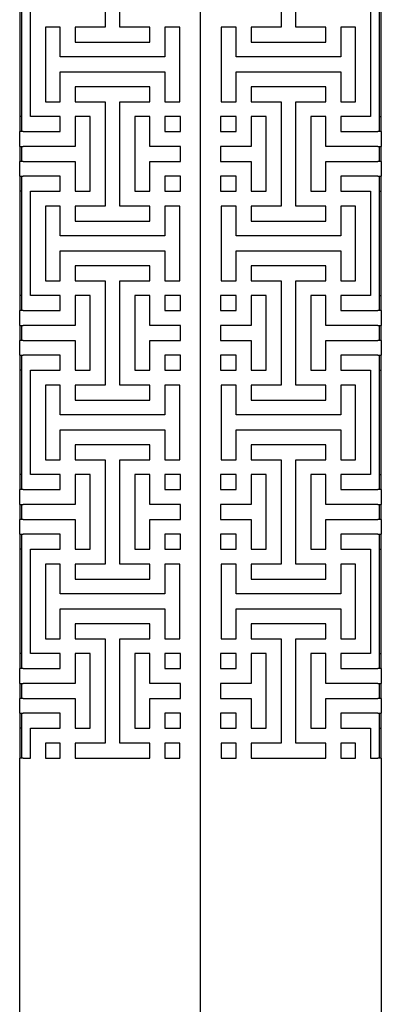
# Model space of a CAD drawing. Header units: millimetres. Extents: x -474 to 5676, y -231 to 4074.
# Tile 6 of 43: x 1962 to 2215, y 1922 to 2610. Entities that reach past the tile are written whole.
import ezdxf

# ---------------------------------------------------------------- set-up
doc = ezdxf.new("R2010")
doc.units = ezdxf.units.MM
doc.header["$LTSCALE"] = 12

msp = doc.modelspace()

# ---------------------------------------------------------------- linework, layer by layer
for p, q in [((2088.65, 1128.66), (2088.65, 3218.66)), ((2022.03, 2677.32), (2022.03, 2604.4)), ((2032.44, 2604.4), (2032.44, 2677.32)), ((2144.85, 2677.32), (2144.85, 2604.4)), ((2155.27, 2604.4), (2155.27, 2677.32)), ((1962.45, 2614.82), (1962.45, 2541.9)), ((1963.65, 2614.82), (1963.65, 2541.9)), ((1969.94, 2541.9), (1969.94, 2614.82)), ((2207.35, 2614.82), (2207.35, 2541.9)), ((2213.65, 2541.9), (2213.65, 2614.82)), ((2214.85, 2541.9), (2214.85, 2614.82)), ((1990.78, 2604.4), (1980.36, 2604.4)), ((1980.36, 2604.4), (1980.36, 2552.32)), ((1980.36, 2604.4), (1980.36, 2552.32)), ((1990.78, 2583.57), (1990.78, 2604.4)), ((2022.03, 2604.4), (2001.19, 2604.4)), ((2001.19, 2604.4), (2001.19, 2593.98)), ((2053.28, 2604.4), (2032.44, 2604.4)), ((2053.28, 2593.98), (2053.28, 2604.4)), ((2063.69, 2604.4), (2063.69, 2583.57)), ((2074.11, 2604.4), (2063.69, 2604.4)), ((2074.11, 2552.32), (2074.11, 2604.4)), ((2113.6, 2604.4), (2103.19, 2604.4)), ((2103.19, 2604.4), (2103.19, 2552.32)), ((2103.19, 2604.4), (2103.19, 2552.32)), ((2113.6, 2583.57), (2113.6, 2604.4)), ((2144.85, 2604.4), (2124.02, 2604.4)), ((2124.02, 2604.4), (2124.02, 2593.98)), ((2176.1, 2604.4), (2155.27, 2604.4)), ((2176.1, 2593.98), (2176.1, 2604.4)), ((2186.52, 2604.4), (2186.52, 2583.57)), ((2196.94, 2604.4), (2186.52, 2604.4)), ((2196.94, 2552.32), (2196.94, 2604.4)), ((2001.19, 2593.98), (2053.28, 2593.98)), ((2124.02, 2593.98), (2176.1, 2593.98)), ((2063.69, 2583.57), (1990.78, 2583.57)), ((2186.52, 2583.57), (2113.6, 2583.57)), ((1990.78, 2552.32), (1990.78, 2573.15)), ((1990.78, 2573.15), (2063.69, 2573.15)), ((2063.69, 2573.15), (2063.69, 2552.32)), ((2113.6, 2552.32), (2113.6, 2573.15)), ((2113.6, 2573.15), (2186.52, 2573.15)), ((2186.52, 2573.15), (2186.52, 2552.32)), ((2053.28, 2562.73), (2001.19, 2562.73)), ((2001.19, 2562.73), (2001.19, 2552.32)), ((2053.28, 2552.32), (2053.28, 2562.73)), ((2176.1, 2562.73), (2124.02, 2562.73)), ((2124.02, 2562.73), (2124.02, 2552.32)), ((2176.1, 2552.32), (2176.1, 2562.73)), ((1980.36, 2552.32), (1990.78, 2552.32)), ((2001.19, 2552.32), (2022.03, 2552.32)), ((2022.03, 2552.32), (2022.03, 2479.4)), ((2032.44, 2479.4), (2032.44, 2552.32)), ((2032.44, 2552.32), (2053.28, 2552.32)), ((2063.69, 2552.32), (2074.11, 2552.32)), ((2103.19, 2552.32), (2113.6, 2552.32)), ((2124.02, 2552.32), (2144.85, 2552.32)), ((2144.85, 2552.32), (2144.85, 2479.4)), ((2155.27, 2479.4), (2155.27, 2552.32)), ((2155.27, 2552.32), (2176.1, 2552.32)), ((2186.52, 2552.32), (2196.94, 2552.32)), ((1963.65, 2541.9), (1962.45, 2541.9)), ((1962.45, 2541.9), (1962.45, 2531.48)), ((1963.65, 2541.9), (1963.65, 2531.48)), ((1990.78, 2541.9), (1969.94, 2541.9)), ((1990.78, 2531.48), (1990.78, 2541.9)), ((2011.61, 2541.9), (2001.19, 2541.9)), ((2001.19, 2541.9), (2001.19, 2521.07)), ((2011.61, 2489.82), (2011.61, 2541.9)), ((2053.28, 2541.9), (2042.86, 2541.9)), ((2042.86, 2541.9), (2042.86, 2489.82)), ((2042.86, 2541.9), (2042.86, 2489.82)), ((2053.28, 2521.07), (2053.28, 2541.9)), ((2074.71, 2541.9), (2063.69, 2541.9)), ((2063.69, 2541.9), (2063.69, 2531.48)), ((2074.71, 2531.48), (2074.71, 2541.9)), ((2113.6, 2541.9), (2102.54, 2541.9)), ((2102.54, 2541.9), (2102.54, 2531.48)), ((2102.58, 2541.9), (2102.58, 2531.48)), ((2113.6, 2531.48), (2113.6, 2541.9)), ((2134.44, 2541.9), (2124.02, 2541.9)), ((2124.02, 2541.9), (2124.02, 2521.07)), ((2134.44, 2489.82), (2134.44, 2541.9)), ((2176.1, 2541.9), (2165.69, 2541.9)), ((2165.69, 2541.9), (2165.69, 2489.82)), ((2165.69, 2541.9), (2165.69, 2489.82)), ((2176.1, 2521.07), (2176.1, 2541.9)), ((2207.35, 2541.9), (2186.52, 2541.9)), ((2186.52, 2541.9), (2186.52, 2531.48)), ((2213.65, 2541.9), (2214.85, 2541.9)), ((2213.65, 2531.48), (2213.65, 2541.9)), ((2214.85, 2531.48), (2214.85, 2541.9)), ((1962.45, 2521.07), (1962.45, 2531.48)), ((1964.85, 2531.48), (1962.45, 2531.48)), ((1964.85, 2531.48), (1990.78, 2531.48)), ((2063.69, 2531.48), (2074.71, 2531.48)), ((2102.54, 2531.48), (2113.6, 2531.48)), ((2186.52, 2531.48), (2212.45, 2531.48)), ((2214.85, 2531.48), (2212.45, 2531.48)), ((2214.85, 2531.48), (2214.85, 2521.07)), ((1962.45, 2521.07), (1964.85, 2521.07)), ((1962.45, 2521.07), (1962.45, 2510.65)), ((1963.65, 2521.07), (1963.65, 2510.65)), ((2001.19, 2521.07), (1964.85, 2521.07)), ((2074.71, 2521.07), (2053.28, 2521.07)), ((2074.71, 2510.65), (2074.71, 2521.07)), ((2124.02, 2521.07), (2102.54, 2521.07)), ((2102.54, 2521.07), (2102.54, 2510.65)), ((2102.58, 2521.07), (2102.58, 2510.65)), ((2212.45, 2521.07), (2176.1, 2521.07)), ((2212.45, 2521.07), (2214.85, 2521.07)), ((2213.65, 2510.65), (2213.65, 2521.07)), ((2214.85, 2510.65), (2214.85, 2521.07)), ((1962.45, 2500.23), (1962.45, 2510.65)), ((1964.85, 2510.65), (1962.45, 2510.65)), ((1964.85, 2510.65), (2001.19, 2510.65)), ((2001.19, 2510.65), (2001.19, 2489.82)), ((2053.28, 2489.82), (2053.28, 2510.65)), ((2053.28, 2510.65), (2074.71, 2510.65)), ((2102.54, 2510.65), (2124.02, 2510.65)), ((2124.02, 2510.65), (2124.02, 2489.82)), ((2176.1, 2489.82), (2176.1, 2510.65)), ((2176.1, 2510.65), (2212.45, 2510.65)), ((2214.85, 2510.65), (2212.45, 2510.65)), ((2214.85, 2510.65), (2214.85, 2500.23)), ((1962.45, 2500.23), (1964.85, 2500.23)), ((1962.45, 2500.23), (1962.45, 2489.82)), ((1963.65, 2500.23), (1963.65, 2489.82)), ((1990.78, 2500.23), (1964.85, 2500.23)), ((1990.78, 2489.82), (1990.78, 2500.23)), ((2074.71, 2500.23), (2063.69, 2500.23)), ((2063.69, 2500.23), (2063.69, 2489.82)), ((2074.71, 2489.82), (2074.71, 2500.23)), ((2113.6, 2500.23), (2102.54, 2500.23)), ((2102.54, 2500.23), (2102.54, 2489.82)), ((2102.58, 2500.23), (2102.58, 2489.82)), ((2113.6, 2489.82), (2113.6, 2500.23)), ((2212.45, 2500.23), (2186.52, 2500.23)), ((2186.52, 2500.23), (2186.52, 2489.82)), ((2212.45, 2500.23), (2214.85, 2500.23)), ((2213.65, 2489.82), (2213.65, 2500.23)), ((2214.85, 2489.82), (2214.85, 2500.23)), ((1963.65, 2489.82), (1962.45, 2489.82)), ((1962.45, 2489.82), (1962.45, 2416.9)), ((1963.65, 2489.82), (1963.65, 2416.9)), ((1969.94, 2416.9), (1969.94, 2489.82)), ((1969.94, 2489.82), (1990.78, 2489.82)), ((2001.19, 2489.82), (2011.61, 2489.82)), ((2042.86, 2489.82), (2053.28, 2489.82)), ((2063.69, 2489.82), (2074.71, 2489.82)), ((2102.54, 2489.82), (2113.6, 2489.82)), ((2124.02, 2489.82), (2134.44, 2489.82)), ((2165.69, 2489.82), (2176.1, 2489.82)), ((2186.52, 2489.82), (2207.35, 2489.82)), ((2207.35, 2489.82), (2207.35, 2416.9)), ((2213.65, 2489.82), (2214.85, 2489.82)), ((2213.65, 2416.9), (2213.65, 2489.82)), ((2214.85, 2416.9), (2214.85, 2489.82)), ((1990.78, 2479.4), (1980.36, 2479.4)), ((1980.36, 2479.4), (1980.36, 2427.32)), ((1980.36, 2479.4), (1980.36, 2427.32)), ((1990.78, 2458.57), (1990.78, 2479.4)), ((2022.03, 2479.4), (2001.19, 2479.4)), ((2001.19, 2479.4), (2001.19, 2468.98)), ((2053.28, 2479.4), (2032.44, 2479.4)), ((2053.28, 2468.98), (2053.28, 2479.4)), ((2063.69, 2479.4), (2063.69, 2458.57)), ((2074.11, 2479.4), (2063.69, 2479.4)), ((2074.11, 2427.32), (2074.11, 2479.4)), ((2113.6, 2479.4), (2103.19, 2479.4)), ((2103.19, 2479.4), (2103.19, 2427.32)), ((2103.19, 2479.4), (2103.19, 2427.32)), ((2113.6, 2458.57), (2113.6, 2479.4)), ((2144.85, 2479.4), (2124.02, 2479.4)), ((2124.02, 2479.4), (2124.02, 2468.98)), ((2176.1, 2479.4), (2155.27, 2479.4)), ((2176.1, 2468.98), (2176.1, 2479.4)), ((2186.52, 2479.4), (2186.52, 2458.57)), ((2196.94, 2479.4), (2186.52, 2479.4)), ((2196.94, 2427.32), (2196.94, 2479.4)), ((2001.19, 2468.98), (2053.28, 2468.98)), ((2124.02, 2468.98), (2176.1, 2468.98)), ((2063.69, 2458.57), (1990.78, 2458.57)), ((2186.52, 2458.57), (2113.6, 2458.57)), ((1990.78, 2427.32), (1990.78, 2448.15)), ((1990.78, 2448.15), (2063.69, 2448.15)), ((2063.69, 2448.15), (2063.69, 2427.32)), ((2113.6, 2427.32), (2113.6, 2448.15)), ((2113.6, 2448.15), (2186.52, 2448.15)), ((2186.52, 2448.15), (2186.52, 2427.32)), ((2053.28, 2437.73), (2001.19, 2437.73)), ((2001.19, 2437.73), (2001.19, 2427.32)), ((2053.28, 2427.32), (2053.28, 2437.73)), ((2176.1, 2437.73), (2124.02, 2437.73)), ((2124.02, 2437.73), (2124.02, 2427.32)), ((2176.1, 2427.32), (2176.1, 2437.73)), ((1980.36, 2427.32), (1990.78, 2427.32)), ((2001.19, 2427.32), (2022.03, 2427.32)), ((2022.03, 2427.32), (2022.03, 2354.4)), ((2032.44, 2354.4), (2032.44, 2427.32)), ((2032.44, 2427.32), (2053.28, 2427.32)), ((2063.69, 2427.32), (2074.11, 2427.32)), ((2103.19, 2427.32), (2113.6, 2427.32)), ((2124.02, 2427.32), (2144.85, 2427.32)), ((2144.85, 2427.32), (2144.85, 2354.4)), ((2155.27, 2354.4), (2155.27, 2427.32)), ((2155.27, 2427.32), (2176.1, 2427.32)), ((2186.52, 2427.32), (2196.94, 2427.32)), ((1963.65, 2416.9), (1962.45, 2416.9)), ((1962.45, 2416.9), (1962.45, 2406.48)), ((1963.65, 2416.9), (1963.65, 2406.48)), ((1990.78, 2416.9), (1969.94, 2416.9)), ((1990.78, 2406.48), (1990.78, 2416.9)), ((2011.61, 2416.9), (2001.19, 2416.9)), ((2001.19, 2416.9), (2001.19, 2396.07)), ((2011.61, 2364.82), (2011.61, 2416.9)), ((2053.28, 2416.9), (2042.86, 2416.9)), ((2042.86, 2416.9), (2042.86, 2364.82)), ((2042.86, 2416.9), (2042.86, 2364.82)), ((2053.28, 2396.07), (2053.28, 2416.9)), ((2074.71, 2416.9), (2063.69, 2416.9)), ((2063.69, 2416.9), (2063.69, 2406.48)), ((2074.71, 2406.48), (2074.71, 2416.9)), ((2113.6, 2416.9), (2102.54, 2416.9)), ((2102.54, 2416.9), (2102.54, 2406.48)), ((2102.58, 2416.9), (2102.58, 2406.48)), ((2113.6, 2406.48), (2113.6, 2416.9)), ((2134.44, 2416.9), (2124.02, 2416.9)), ((2124.02, 2416.9), (2124.02, 2396.07)), ((2134.44, 2364.82), (2134.44, 2416.9)), ((2176.1, 2416.9), (2165.69, 2416.9)), ((2165.69, 2416.9), (2165.69, 2364.82)), ((2165.69, 2416.9), (2165.69, 2364.82)), ((2176.1, 2396.07), (2176.1, 2416.9)), ((2207.35, 2416.9), (2186.52, 2416.9)), ((2186.52, 2416.9), (2186.52, 2406.48)), ((2213.65, 2416.9), (2214.85, 2416.9)), ((2213.65, 2406.48), (2213.65, 2416.9)), ((2214.85, 2406.48), (2214.85, 2416.9)), ((1962.45, 2396.07), (1962.45, 2406.48)), ((1964.85, 2406.48), (1962.45, 2406.48)), ((1964.85, 2406.48), (1990.78, 2406.48)), ((2063.69, 2406.48), (2074.71, 2406.48)), ((2102.54, 2406.48), (2113.6, 2406.48)), ((2186.52, 2406.48), (2212.45, 2406.48)), ((2214.85, 2406.48), (2212.45, 2406.48)), ((2214.85, 2406.48), (2214.85, 2396.07)), ((1962.45, 2396.07), (1964.85, 2396.07)), ((1962.45, 2396.07), (1962.45, 2385.65)), ((1963.65, 2396.07), (1963.65, 2385.65)), ((2001.19, 2396.07), (1964.85, 2396.07)), ((2074.71, 2396.07), (2053.28, 2396.07)), ((2074.71, 2385.65), (2074.71, 2396.07)), ((2124.02, 2396.07), (2102.54, 2396.07)), ((2102.54, 2396.07), (2102.54, 2385.65)), ((2102.58, 2396.07), (2102.58, 2385.65)), ((2212.45, 2396.07), (2176.1, 2396.07)), ((2212.45, 2396.07), (2214.85, 2396.07)), ((2213.65, 2385.65), (2213.65, 2396.07)), ((2214.85, 2385.65), (2214.85, 2396.07)), ((1962.45, 2375.23), (1962.45, 2385.65)), ((1964.85, 2385.65), (1962.45, 2385.65)), ((1964.85, 2385.65), (2001.19, 2385.65)), ((2001.19, 2385.65), (2001.19, 2364.82)), ((2053.28, 2364.82), (2053.28, 2385.65)), ((2053.28, 2385.65), (2074.71, 2385.65)), ((2102.54, 2385.65), (2124.02, 2385.65)), ((2124.02, 2385.65), (2124.02, 2364.82)), ((2176.1, 2364.82), (2176.1, 2385.65)), ((2176.1, 2385.65), (2212.45, 2385.65)), ((2214.85, 2385.65), (2212.45, 2385.65)), ((2214.85, 2385.65), (2214.85, 2375.23)), ((1962.45, 2375.23), (1964.85, 2375.23)), ((1962.45, 2375.23), (1962.45, 2364.82)), ((1963.65, 2375.23), (1963.65, 2364.82)), ((1990.78, 2375.23), (1964.85, 2375.23)), ((1990.78, 2364.82), (1990.78, 2375.23)), ((2074.71, 2375.23), (2063.69, 2375.23)), ((2063.69, 2375.23), (2063.69, 2364.82)), ((2074.71, 2364.82), (2074.71, 2375.23)), ((2113.6, 2375.23), (2102.54, 2375.23)), ((2102.54, 2375.23), (2102.54, 2364.82)), ((2102.58, 2375.23), (2102.58, 2364.82)), ((2113.6, 2364.82), (2113.6, 2375.23)), ((2212.45, 2375.23), (2186.52, 2375.23)), ((2186.52, 2375.23), (2186.52, 2364.82)), ((2212.45, 2375.23), (2214.85, 2375.23)), ((2213.65, 2364.82), (2213.65, 2375.23)), ((2214.85, 2364.82), (2214.85, 2375.23)), ((1963.65, 2364.82), (1962.45, 2364.82)), ((1962.45, 2364.82), (1962.45, 2291.9)), ((1963.65, 2364.82), (1963.65, 2291.9)), ((1969.94, 2291.9), (1969.94, 2364.82)), ((1969.94, 2364.82), (1990.78, 2364.82)), ((2001.19, 2364.82), (2011.61, 2364.82)), ((2042.86, 2364.82), (2053.28, 2364.82)), ((2063.69, 2364.82), (2074.71, 2364.82)), ((2102.54, 2364.82), (2113.6, 2364.82)), ((2124.02, 2364.82), (2134.44, 2364.82)), ((2165.69, 2364.82), (2176.1, 2364.82)), ((2186.52, 2364.82), (2207.35, 2364.82)), ((2207.35, 2364.82), (2207.35, 2291.9)), ((2213.65, 2364.82), (2214.85, 2364.82)), ((2213.65, 2291.9), (2213.65, 2364.82)), ((2214.85, 2291.9), (2214.85, 2364.82)), ((1990.78, 2354.4), (1980.36, 2354.4)), ((1980.36, 2354.4), (1980.36, 2302.32)), ((1980.36, 2354.4), (1980.36, 2302.32)), ((1990.78, 2333.57), (1990.78, 2354.4)), ((2022.03, 2354.4), (2001.19, 2354.4)), ((2001.19, 2354.4), (2001.19, 2343.98)), ((2053.28, 2354.4), (2032.44, 2354.4)), ((2053.28, 2343.98), (2053.28, 2354.4)), ((2063.69, 2354.4), (2063.69, 2333.57)), ((2074.11, 2354.4), (2063.69, 2354.4)), ((2074.11, 2302.32), (2074.11, 2354.4)), ((2113.6, 2354.4), (2103.19, 2354.4)), ((2103.19, 2354.4), (2103.19, 2302.32)), ((2103.19, 2354.4), (2103.19, 2302.32)), ((2113.6, 2333.57), (2113.6, 2354.4)), ((2144.85, 2354.4), (2124.02, 2354.4)), ((2124.02, 2354.4), (2124.02, 2343.98)), ((2176.1, 2354.4), (2155.27, 2354.4)), ((2176.1, 2343.98), (2176.1, 2354.4)), ((2186.52, 2354.4), (2186.52, 2333.57)), ((2196.94, 2354.4), (2186.52, 2354.4)), ((2196.94, 2302.32), (2196.94, 2354.4)), ((2001.19, 2343.98), (2053.28, 2343.98)), ((2124.02, 2343.98), (2176.1, 2343.98)), ((2063.69, 2333.57), (1990.78, 2333.57)), ((2186.52, 2333.57), (2113.6, 2333.57)), ((1990.78, 2302.32), (1990.78, 2323.15)), ((1990.78, 2323.15), (2063.69, 2323.15)), ((2063.69, 2323.15), (2063.69, 2302.32)), ((2113.6, 2302.32), (2113.6, 2323.15)), ((2113.6, 2323.15), (2186.52, 2323.15)), ((2186.52, 2323.15), (2186.52, 2302.32)), ((2053.28, 2312.73), (2001.19, 2312.73)), ((2001.19, 2312.73), (2001.19, 2302.32)), ((2053.28, 2302.32), (2053.28, 2312.73)), ((2176.1, 2312.73), (2124.02, 2312.73)), ((2124.02, 2312.73), (2124.02, 2302.32)), ((2176.1, 2302.32), (2176.1, 2312.73)), ((1980.36, 2302.32), (1990.78, 2302.32)), ((2001.19, 2302.32), (2022.03, 2302.32)), ((2022.03, 2302.32), (2022.03, 2229.4)), ((2032.44, 2229.4), (2032.44, 2302.32)), ((2032.44, 2302.32), (2053.28, 2302.32)), ((2063.69, 2302.32), (2074.11, 2302.32)), ((2103.19, 2302.32), (2113.6, 2302.32)), ((2124.02, 2302.32), (2144.85, 2302.32)), ((2144.85, 2302.32), (2144.85, 2229.4)), ((2155.27, 2229.4), (2155.27, 2302.32)), ((2155.27, 2302.32), (2176.1, 2302.32)), ((2186.52, 2302.32), (2196.94, 2302.32)), ((1963.65, 2291.9), (1962.45, 2291.9)), ((1962.45, 2291.9), (1962.45, 2281.48)), ((1963.65, 2291.9), (1963.65, 2281.48)), ((1990.78, 2291.9), (1969.94, 2291.9)), ((1990.78, 2281.48), (1990.78, 2291.9)), ((2011.61, 2291.9), (2001.19, 2291.9)), ((2001.19, 2291.9), (2001.19, 2271.07)), ((2011.61, 2239.82), (2011.61, 2291.9)), ((2053.28, 2291.9), (2042.86, 2291.9)), ((2042.86, 2291.9), (2042.86, 2239.82)), ((2042.86, 2291.9), (2042.86, 2239.82)), ((2053.28, 2271.07), (2053.28, 2291.9)), ((2074.71, 2291.9), (2063.69, 2291.9)), ((2063.69, 2291.9), (2063.69, 2281.48)), ((2074.71, 2281.48), (2074.71, 2291.9)), ((2113.6, 2291.9), (2102.54, 2291.9)), ((2102.54, 2291.9), (2102.54, 2281.48)), ((2102.58, 2291.9), (2102.58, 2281.48)), ((2113.6, 2281.48), (2113.6, 2291.9)), ((2134.44, 2291.9), (2124.02, 2291.9)), ((2124.02, 2291.9), (2124.02, 2271.07)), ((2134.44, 2239.82), (2134.44, 2291.9)), ((2176.1, 2291.9), (2165.69, 2291.9)), ((2165.69, 2291.9), (2165.69, 2239.82)), ((2165.69, 2291.9), (2165.69, 2239.82)), ((2176.1, 2271.07), (2176.1, 2291.9)), ((2207.35, 2291.9), (2186.52, 2291.9)), ((2186.52, 2291.9), (2186.52, 2281.48)), ((2213.65, 2291.9), (2214.85, 2291.9)), ((2213.65, 2281.48), (2213.65, 2291.9)), ((2214.85, 2281.48), (2214.85, 2291.9)), ((1962.45, 2271.07), (1962.45, 2281.48)), ((1964.85, 2281.48), (1962.45, 2281.48)), ((1964.85, 2281.48), (1990.78, 2281.48)), ((2063.69, 2281.48), (2074.71, 2281.48)), ((2102.54, 2281.48), (2113.6, 2281.48)), ((2186.52, 2281.48), (2212.45, 2281.48)), ((2214.85, 2281.48), (2212.45, 2281.48)), ((2214.85, 2281.48), (2214.85, 2271.07)), ((1962.45, 2271.07), (1964.85, 2271.07)), ((1962.45, 2271.07), (1962.45, 2260.65)), ((1963.65, 2271.07), (1963.65, 2260.65)), ((2001.19, 2271.07), (1964.85, 2271.07)), ((2074.71, 2271.07), (2053.28, 2271.07)), ((2074.71, 2260.65), (2074.71, 2271.07)), ((2124.02, 2271.07), (2102.54, 2271.07)), ((2102.54, 2271.07), (2102.54, 2260.65)), ((2102.58, 2271.07), (2102.58, 2260.65)), ((2212.45, 2271.07), (2176.1, 2271.07)), ((2212.45, 2271.07), (2214.85, 2271.07)), ((2213.65, 2260.65), (2213.65, 2271.07)), ((2214.85, 2260.65), (2214.85, 2271.07)), ((1962.45, 2250.23), (1962.45, 2260.65)), ((1964.85, 2260.65), (1962.45, 2260.65)), ((1964.85, 2260.65), (2001.19, 2260.65)), ((2001.19, 2260.65), (2001.19, 2239.82)), ((2053.28, 2239.82), (2053.28, 2260.65)), ((2053.28, 2260.65), (2074.71, 2260.65)), ((2102.54, 2260.65), (2124.02, 2260.65)), ((2124.02, 2260.65), (2124.02, 2239.82)), ((2176.1, 2239.82), (2176.1, 2260.65)), ((2176.1, 2260.65), (2212.45, 2260.65)), ((2214.85, 2260.65), (2212.45, 2260.65)), ((2214.85, 2260.65), (2214.85, 2250.23)), ((1962.45, 2250.23), (1964.85, 2250.23)), ((1962.45, 2250.23), (1962.45, 2239.82)), ((1963.65, 2250.23), (1963.65, 2239.82)), ((1990.78, 2250.23), (1964.85, 2250.23)), ((1990.78, 2239.82), (1990.78, 2250.23)), ((2074.71, 2250.23), (2063.69, 2250.23)), ((2063.69, 2250.23), (2063.69, 2239.82)), ((2074.71, 2239.82), (2074.71, 2250.23)), ((2113.6, 2250.23), (2102.54, 2250.23)), ((2102.54, 2250.23), (2102.54, 2239.82)), ((2102.58, 2250.23), (2102.58, 2239.82)), ((2113.6, 2239.82), (2113.6, 2250.23)), ((2212.45, 2250.23), (2186.52, 2250.23)), ((2186.52, 2250.23), (2186.52, 2239.82)), ((2212.45, 2250.23), (2214.85, 2250.23)), ((2213.65, 2239.82), (2213.65, 2250.23)), ((2214.85, 2239.82), (2214.85, 2250.23)), ((1963.65, 2239.82), (1962.45, 2239.82)), ((1962.45, 2239.82), (1962.45, 2166.9)), ((1963.65, 2239.82), (1963.65, 2166.9)), ((1969.94, 2166.9), (1969.94, 2239.82)), ((1969.94, 2239.82), (1990.78, 2239.82)), ((2001.19, 2239.82), (2011.61, 2239.82)), ((2042.86, 2239.82), (2053.28, 2239.82)), ((2063.69, 2239.82), (2074.71, 2239.82)), ((2102.54, 2239.82), (2113.6, 2239.82)), ((2124.02, 2239.82), (2134.44, 2239.82)), ((2165.69, 2239.82), (2176.1, 2239.82)), ((2186.52, 2239.82), (2207.35, 2239.82)), ((2207.35, 2239.82), (2207.35, 2166.9)), ((2213.65, 2239.82), (2214.85, 2239.82)), ((2213.65, 2166.9), (2213.65, 2239.82)), ((2214.85, 2166.9), (2214.85, 2239.82)), ((1990.78, 2229.4), (1980.36, 2229.4)), ((1980.36, 2229.4), (1980.36, 2177.32)), ((1980.36, 2229.4), (1980.36, 2177.32)), ((1990.78, 2208.57), (1990.78, 2229.4)), ((2022.03, 2229.4), (2001.19, 2229.4)), ((2001.19, 2229.4), (2001.19, 2218.98)), ((2053.28, 2229.4), (2032.44, 2229.4)), ((2053.28, 2218.98), (2053.28, 2229.4)), ((2063.69, 2229.4), (2063.69, 2208.57)), ((2074.11, 2229.4), (2063.69, 2229.4)), ((2074.11, 2177.32), (2074.11, 2229.4)), ((2113.6, 2229.4), (2103.19, 2229.4)), ((2103.19, 2229.4), (2103.19, 2177.32)), ((2103.19, 2229.4), (2103.19, 2177.32)), ((2113.6, 2208.57), (2113.6, 2229.4)), ((2144.85, 2229.4), (2124.02, 2229.4)), ((2124.02, 2229.4), (2124.02, 2218.98)), ((2176.1, 2229.4), (2155.27, 2229.4)), ((2176.1, 2218.98), (2176.1, 2229.4)), ((2186.52, 2229.4), (2186.52, 2208.57)), ((2196.94, 2229.4), (2186.52, 2229.4)), ((2196.94, 2177.32), (2196.94, 2229.4)), ((2001.19, 2218.98), (2053.28, 2218.98)), ((2124.02, 2218.98), (2176.1, 2218.98)), ((2063.69, 2208.57), (1990.78, 2208.57)), ((2186.52, 2208.57), (2113.6, 2208.57)), ((1990.78, 2177.32), (1990.78, 2198.15)), ((1990.78, 2198.15), (2063.69, 2198.15)), ((2063.69, 2198.15), (2063.69, 2177.32)), ((2113.6, 2177.32), (2113.6, 2198.15)), ((2113.6, 2198.15), (2186.52, 2198.15)), ((2186.52, 2198.15), (2186.52, 2177.32)), ((2053.28, 2187.73), (2001.19, 2187.73)), ((2001.19, 2187.73), (2001.19, 2177.32)), ((2053.28, 2177.32), (2053.28, 2187.73)), ((2176.1, 2187.73), (2124.02, 2187.73)), ((2124.02, 2187.73), (2124.02, 2177.32)), ((2176.1, 2177.32), (2176.1, 2187.73)), ((1980.36, 2177.32), (1990.78, 2177.32)), ((2001.19, 2177.32), (2022.03, 2177.32)), ((2022.03, 2177.32), (2022.03, 2104.4)), ((2032.44, 2104.4), (2032.44, 2177.32)), ((2032.44, 2177.32), (2053.28, 2177.32)), ((2063.69, 2177.32), (2074.11, 2177.32)), ((2103.19, 2177.32), (2113.6, 2177.32)), ((2124.02, 2177.32), (2144.85, 2177.32)), ((2144.85, 2177.32), (2144.85, 2104.4)), ((2155.27, 2104.4), (2155.27, 2177.32)), ((2155.27, 2177.32), (2176.1, 2177.32)), ((2186.52, 2177.32), (2196.94, 2177.32)), ((1963.65, 2166.9), (1962.45, 2166.9)), ((1962.45, 2166.9), (1962.45, 2156.48)), ((1963.65, 2166.9), (1963.65, 2156.48)), ((1990.78, 2166.9), (1969.94, 2166.9)), ((1990.78, 2156.48), (1990.78, 2166.9)), ((2011.61, 2166.9), (2001.19, 2166.9)), ((2001.19, 2166.9), (2001.19, 2146.07)), ((2011.61, 2114.82), (2011.61, 2166.9)), ((2053.28, 2166.9), (2042.86, 2166.9)), ((2042.86, 2166.9), (2042.86, 2114.82)), ((2042.86, 2166.9), (2042.86, 2114.82)), ((2053.28, 2146.07), (2053.28, 2166.9)), ((2074.71, 2166.9), (2063.69, 2166.9)), ((2063.69, 2166.9), (2063.69, 2156.48)), ((2074.71, 2156.48), (2074.71, 2166.9)), ((2113.6, 2166.9), (2102.54, 2166.9)), ((2102.54, 2166.9), (2102.54, 2156.48)), ((2102.58, 2166.9), (2102.58, 2156.48)), ((2113.6, 2156.48), (2113.6, 2166.9)), ((2134.44, 2166.9), (2124.02, 2166.9)), ((2124.02, 2166.9), (2124.02, 2146.07)), ((2134.44, 2114.82), (2134.44, 2166.9)), ((2176.1, 2166.9), (2165.69, 2166.9)), ((2165.69, 2166.9), (2165.69, 2114.82)), ((2165.69, 2166.9), (2165.69, 2114.82)), ((2176.1, 2146.07), (2176.1, 2166.9)), ((2207.35, 2166.9), (2186.52, 2166.9)), ((2186.52, 2166.9), (2186.52, 2156.48)), ((2213.65, 2166.9), (2214.85, 2166.9)), ((2213.65, 2156.48), (2213.65, 2166.9)), ((2214.85, 2156.48), (2214.85, 2166.9)), ((1962.45, 2146.07), (1962.45, 2156.48)), ((1964.85, 2156.48), (1962.45, 2156.48)), ((1964.85, 2156.48), (1990.78, 2156.48)), ((2063.69, 2156.48), (2074.71, 2156.48)), ((2102.54, 2156.48), (2113.6, 2156.48)), ((2186.52, 2156.48), (2212.45, 2156.48)), ((2214.85, 2156.48), (2212.45, 2156.48)), ((2214.85, 2156.48), (2214.85, 2146.07)), ((1962.45, 2146.07), (1964.85, 2146.07)), ((1962.45, 2146.07), (1962.45, 2135.65)), ((1963.65, 2146.07), (1963.65, 2135.65)), ((2001.19, 2146.07), (1964.85, 2146.07)), ((2074.71, 2146.07), (2053.28, 2146.07)), ((2074.71, 2135.65), (2074.71, 2146.07)), ((2124.02, 2146.07), (2102.54, 2146.07)), ((2102.54, 2146.07), (2102.54, 2135.65)), ((2102.58, 2146.07), (2102.58, 2135.65)), ((2212.45, 2146.07), (2176.1, 2146.07)), ((2212.45, 2146.07), (2214.85, 2146.07)), ((2213.65, 2135.65), (2213.65, 2146.07)), ((2214.85, 2135.65), (2214.85, 2146.07)), ((1962.45, 2125.23), (1962.45, 2135.65)), ((1964.85, 2135.65), (1962.45, 2135.65)), ((1964.85, 2135.65), (2001.19, 2135.65)), ((2001.19, 2135.65), (2001.19, 2114.82)), ((2053.28, 2114.82), (2053.28, 2135.65)), ((2053.28, 2135.65), (2074.71, 2135.65)), ((2102.54, 2135.65), (2124.02, 2135.65)), ((2124.02, 2135.65), (2124.02, 2114.82)), ((2176.1, 2114.82), (2176.1, 2135.65)), ((2176.1, 2135.65), (2212.45, 2135.65)), ((2214.85, 2135.65), (2212.45, 2135.65)), ((2214.85, 2135.65), (2214.85, 2125.23)), ((1962.45, 2125.23), (1964.85, 2125.23)), ((1962.45, 2125.23), (1962.45, 2114.82)), ((1963.65, 2125.23), (1963.65, 2114.82)), ((1990.78, 2125.23), (1964.85, 2125.23)), ((1990.78, 2114.82), (1990.78, 2125.23)), ((2074.71, 2125.23), (2063.69, 2125.23)), ((2063.69, 2125.23), (2063.69, 2114.82)), ((2074.71, 2114.82), (2074.71, 2125.23)), ((2113.6, 2125.23), (2102.54, 2125.23)), ((2102.54, 2125.23), (2102.54, 2114.82)), ((2102.58, 2125.23), (2102.58, 2114.82)), ((2113.6, 2114.82), (2113.6, 2125.23)), ((2212.45, 2125.23), (2186.52, 2125.23)), ((2186.52, 2125.23), (2186.52, 2114.82)), ((2212.45, 2125.23), (2214.85, 2125.23)), ((2213.65, 2114.82), (2213.65, 2125.23)), ((2214.85, 2114.82), (2214.85, 2125.23)), ((1963.65, 2114.82), (1962.45, 2114.82)), ((1962.45, 2114.82), (1962.45, 2093.98)), ((1963.65, 2114.82), (1963.65, 2093.98)), ((1969.94, 2093.98), (1969.94, 2114.82)), ((1969.94, 2114.82), (1990.78, 2114.82)), ((2001.19, 2114.82), (2011.61, 2114.82)), ((2042.86, 2114.82), (2053.28, 2114.82)), ((2063.69, 2114.82), (2074.71, 2114.82)), ((2102.54, 2114.82), (2113.6, 2114.82)), ((2124.02, 2114.82), (2134.44, 2114.82)), ((2165.69, 2114.82), (2176.1, 2114.82)), ((2186.52, 2114.82), (2207.35, 2114.82)), ((2207.35, 2114.82), (2207.35, 2093.98)), ((2213.65, 2114.82), (2214.85, 2114.82)), ((2213.65, 2093.98), (2213.65, 2114.82)), ((2214.85, 2093.98), (2214.85, 2114.82)), ((1990.78, 2104.4), (1980.36, 2104.4)), ((1980.36, 2104.4), (1980.36, 2093.98)), ((1980.36, 2104.4), (1980.36, 2093.98)), ((1990.78, 2093.98), (1990.78, 2104.4)), ((2022.03, 2104.4), (2001.19, 2104.4)), ((2001.19, 2104.4), (2001.19, 2093.98)), ((2053.28, 2104.4), (2032.44, 2104.4)), ((2053.28, 2093.98), (2053.28, 2104.4)), ((2074.11, 2104.4), (2063.69, 2104.4)), ((2063.69, 2104.4), (2063.69, 2093.98)), ((2074.11, 2093.98), (2074.11, 2104.4)), ((2113.6, 2104.4), (2103.19, 2104.4)), ((2103.19, 2104.4), (2103.19, 2093.98)), ((2103.19, 2104.4), (2103.19, 2093.98)), ((2113.6, 2093.98), (2113.6, 2104.4)), ((2144.85, 2104.4), (2124.02, 2104.4)), ((2124.02, 2104.4), (2124.02, 2093.98)), ((2176.1, 2104.4), (2155.27, 2104.4)), ((2176.1, 2093.98), (2176.1, 2104.4)), ((2196.94, 2104.4), (2186.52, 2104.4)), ((2186.52, 2104.4), (2186.52, 2093.98)), ((2196.94, 2093.98), (2196.94, 2104.4)), ((1962.45, 1129.86), (1962.45, 2093.98)), ((1964.85, 2093.98), (1962.45, 2093.98)), ((1964.85, 2093.98), (1969.94, 2093.98)), ((1980.36, 2093.98), (1990.78, 2093.98)), ((2001.19, 2093.98), (2053.28, 2093.98)), ((2063.69, 2093.98), (2074.11, 2093.98)), ((2103.19, 2093.98), (2113.6, 2093.98)), ((2124.02, 2093.98), (2176.1, 2093.98)), ((2186.52, 2093.98), (2196.94, 2093.98)), ((2207.35, 2093.98), (2212.45, 2093.98)), ((2214.85, 2093.98), (2212.45, 2093.98)), ((2214.85, 2093.98), (2214.85, 1129.86))]:
    msp.add_line(p, q)

doc.saveas('drawing.dxf')
